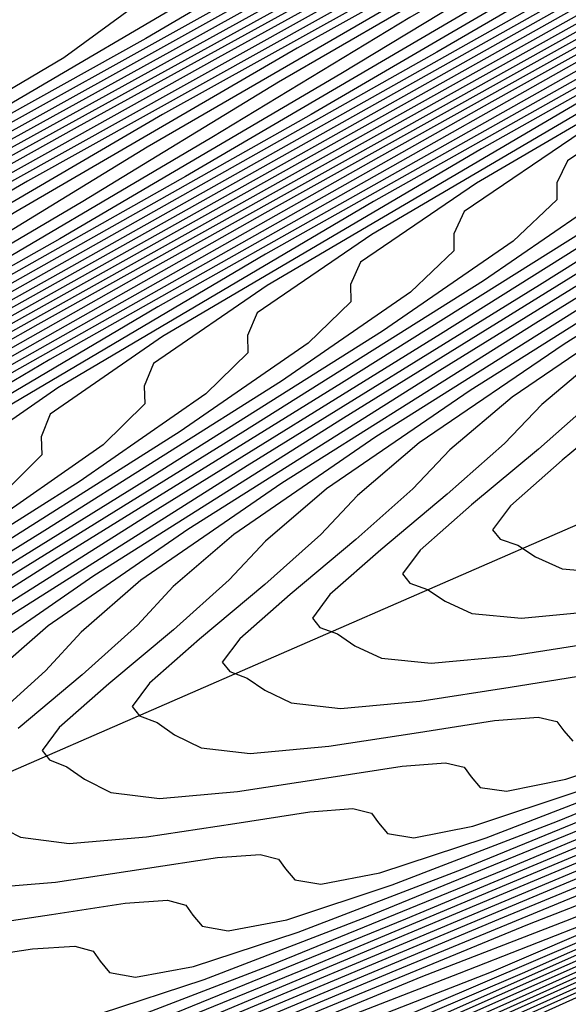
# Model space of a CAD drawing. Extents: x 3249832 to 3255657, y 13789405 to 13793316.
# Tile 235 of 256: x 3254679.24 to 3254682.1, y 13790573.72 to 13790578.85. Entities that reach past the tile are written whole.
import ezdxf

# ---------------------------------------------------------------- set-up
doc = ezdxf.new("R2010")
doc.units = 0
doc.header["$LTSCALE"] = 100
doc.header["$MEASUREMENT"] = 0
for name, color, linetype in [('GRATIO_CON', 10, 'CONTINUOUS'), ('GRATIO_ICON', 7, 'CONTINUOUS'), ('TARGETS_EAST', 7, 'CONTINUOUS')]:
    doc.layers.add(name, color=color, linetype=linetype)

# ---------------------------------------------------------------- blocks, each defined once
blk = doc.blocks.new('Gratio_032316_contours')
at = {"layer": 'GRATIO_CON', "color": 1, "linetype": 'Continuous', "flags": 128}
for points in [[(3254687.4274, 13790583.3155), (3254683.6353, 13790581.2741), (3254681.548, 13790580.0978), (3254680.8083, 13790579.6097), (3254680.7384, 13790579.4695), (3254680.7101, 13790579.36), (3254680.2918, 13790579.056), (3254679.1016, 13790578.3553), (3254676.9492, 13790577.1555), (3254674.4129, 13790575.7533), (3254672.2626, 13790574.5452), (3254671.0152, 13790573.7975), (3254670.174, 13790573.2547), (3254668.989, 13790572.5312), (3254666.9572, 13790571.368), (3254664.5649, 13790570.0145)], [(3254688.3529, 13790583.765), (3254684.5067, 13790581.6962), (3254682.3886, 13790580.5057), (3254681.6368, 13790580.0138), (3254681.5643, 13790579.875), (3254681.5341, 13790579.767), (3254681.1089, 13790579.4613), (3254679.9011, 13790578.7525), (3254677.7181, 13790577.5368), (3254675.1457, 13790576.1156), (3254672.9648, 13790574.8916), (3254671.6992, 13790574.1351), (3254670.8454, 13790573.5868), (3254669.643, 13790572.8548), (3254667.5823, 13790571.6763), (3254665.1558, 13790570.3044)], [(3254689.2784, 13790584.2145), (3254685.378, 13790582.1183), (3254683.2293, 13790580.9136), (3254682.4654, 13790580.418), (3254682.3902, 13790580.2805), (3254682.3582, 13790580.174), (3254681.926, 13790579.8665), (3254680.7007, 13790579.1497), (3254678.4869, 13790577.9182), (3254675.8786, 13790576.4779), (3254673.6671, 13790575.238), (3254672.3833, 13790574.4727), (3254671.5168, 13790573.9188), (3254670.2971, 13790573.1784), (3254668.2073, 13790571.9845), (3254665.7468, 13790570.5943)], [(3254690.2039, 13790584.6641), (3254686.2494, 13790582.5404), (3254684.07, 13790581.3216), (3254683.294, 13790580.8222), (3254683.2161, 13790580.686), (3254683.1822, 13790580.581), (3254682.743, 13790580.2718), (3254681.5003, 13790579.5469), (3254679.2558, 13790578.2995), (3254676.6115, 13790576.8402), (3254674.3693, 13790575.5843), (3254673.0673, 13790574.8103), (3254672.1882, 13790574.2509), (3254670.9511, 13790573.502), (3254668.8323, 13790572.2928), (3254666.3378, 13790570.8842), (3254664.2308, 13790569.6701)], [(3254687.9921, 13790583.3846), (3254685.7513, 13790582.1374), (3254684.9511, 13790581.6305), (3254684.8679, 13790581.497), (3254684.8304, 13790581.395), (3254684.3772, 13790581.0823), (3254683.0994, 13790580.3413), (3254680.7935, 13790579.0622), (3254678.0772, 13790577.5649), (3254675.7737, 13790576.277), (3254674.4353, 13790575.4856), (3254673.531, 13790574.915), (3254672.2592, 13790574.1493), (3254670.0824, 13790572.9093), (3254667.5197, 13790571.464), (3254665.3545, 13790570.2189)], [(3254688.8635, 13790583.8067), (3254686.5919, 13790582.5453), (3254685.7797, 13790582.0346), (3254685.6938, 13790581.9025), (3254685.6544, 13790581.802), (3254685.1942, 13790581.4875), (3254683.899, 13790580.7385), (3254681.5624, 13790579.4435), (3254678.8101, 13790577.9272), (3254676.476, 13790576.6234), (3254675.1193, 13790575.8232), (3254674.2025, 13790575.247), (3254672.9133, 13790574.4729), (3254670.7074, 13790573.2176), (3254668.1106, 13790571.7539), (3254665.9164, 13790570.4933)], [(3254687.4326, 13790582.9532), (3254686.6082, 13790582.4388), (3254686.5196, 13790582.308), (3254686.4785, 13790582.209), (3254686.0113, 13790581.8928), (3254684.6986, 13790581.1357), (3254682.3312, 13790579.8248), (3254679.543, 13790578.2895), (3254677.1782, 13790576.9697), (3254675.8033, 13790576.1608), (3254674.8739, 13790575.5791), (3254673.5674, 13790574.7965), (3254671.3324, 13790573.5259), (3254668.7016, 13790572.0438), (3254666.4783, 13790570.7677), (3254665.2646, 13790570.011)], [(3254687.4368, 13790582.8429), (3254687.3455, 13790582.7134), (3254687.3025, 13790582.616), (3254686.8284, 13790582.298), (3254685.4981, 13790581.5329), (3254683.1001, 13790580.2062), (3254680.2759, 13790578.6518), (3254677.8804, 13790577.3161), (3254676.4874, 13790576.4984), (3254675.5453, 13790575.9111), (3254674.2214, 13790575.1202), (3254671.9575, 13790573.8342), (3254669.2925, 13790572.3337), (3254667.0401, 13790571.0421), (3254665.8099, 13790570.2772)], [(3254688.4625, 13790583.1085), (3254687.0973, 13790582.3273), (3254684.6378, 13790580.9688), (3254681.7416, 13790579.3765), (3254679.2849, 13790578.0088), (3254677.8554, 13790577.1736), (3254676.8881, 13790576.5752), (3254675.5295, 13790575.7674), (3254673.2075, 13790574.4507), (3254670.4744, 13790572.9134), (3254668.1639, 13790571.591), (3254666.9005, 13790570.8097), (3254666.4732, 13790570.4607), (3254666.4622, 13790570.3263), (3254666.4894, 13790570.2106), (3254666.3452, 13790570.006), (3254665.862, 13790569.6268)], [(3254689.2796, 13790583.5138), (3254687.8968, 13790582.7245), (3254685.4067, 13790581.3502), (3254682.4745, 13790579.7388), (3254679.9871, 13790578.3552), (3254678.5394, 13790577.5112), (3254677.5595, 13790576.9073), (3254676.1836, 13790576.091), (3254673.8325, 13790574.759), (3254671.0654, 13790573.2033), (3254668.7257, 13790571.8654), (3254667.4458, 13790571.0759), (3254667.0119, 13790570.7247), (3254666.9994, 13790570.5909), (3254667.0257, 13790570.4762), (3254666.8786, 13790570.2712), (3254666.3886, 13790569.8889), (3254665.4711, 13790569.2858)], [(3254688.6964, 13790583.1217), (3254686.1755, 13790581.7315), (3254683.2074, 13790580.1011), (3254680.6893, 13790578.7015), (3254679.2234, 13790577.8488), (3254678.2309, 13790577.2393), (3254676.8377, 13790576.4147), (3254674.4576, 13790575.0672), (3254671.6563, 13790573.4932), (3254669.2876, 13790572.1398), (3254667.991, 13790571.3422), (3254667.5507, 13790570.9886), (3254667.5366, 13790570.8555), (3254667.5619, 13790570.7417), (3254667.412, 13790570.5364), (3254666.9152, 13790570.151), (3254665.9861, 13790569.5415)], [(3254689.496, 13790583.5189), (3254686.9444, 13790582.1128), (3254683.9402, 13790580.4634), (3254681.3915, 13790579.0479), (3254679.9074, 13790578.1864), (3254678.9023, 13790577.5714), (3254677.4917, 13790576.7383), (3254675.0826, 13790575.3755), (3254672.2473, 13790573.7831), (3254669.8495, 13790572.4142), (3254668.5363, 13790571.6084), (3254668.0894, 13790571.2525), (3254668.0738, 13790571.1201), (3254668.0982, 13790571.0073), (3254667.9453, 13790570.8016), (3254667.4418, 13790570.4131), (3254666.5011, 13790569.7972), (3254665.3857, 13790569.0889)], [(3254688.4821, 13790582.8755), (3254685.406, 13790581.1881), (3254682.796, 13790579.7406), (3254681.2755, 13790578.8616), (3254680.2451, 13790578.2355), (3254678.7998, 13790577.3855), (3254676.3327, 13790575.992), (3254673.4292, 13790574.3629), (3254670.9732, 13790572.963), (3254669.6269, 13790572.1409), (3254669.1669, 13790571.7804), (3254669.1483, 13790571.6493), (3254669.1707, 13790571.5384), (3254669.012, 13790571.3319), (3254668.495, 13790570.9374), (3254667.531, 13790570.3086), (3254666.3885, 13790569.5847), (3254665.4247, 13790568.9514)], [(3254689.2509, 13790583.2568), (3254686.1389, 13790581.5504), (3254683.4982, 13790580.087), (3254681.9595, 13790579.1992), (3254680.9165, 13790578.5675), (3254679.4539, 13790577.7092), (3254676.9577, 13790576.3003), (3254674.0202, 13790574.6528), (3254671.5351, 13790573.2374), (3254670.1722, 13790572.4071), (3254669.7056, 13790572.0443), (3254669.6855, 13790571.9138), (3254669.7069, 13790571.8039), (3254669.5454, 13790571.5971), (3254669.0216, 13790571.1995), (3254668.046, 13790570.5643), (3254666.8899, 13790569.8326), (3254665.9145, 13790569.1928)], [(3254690.0198, 13790583.6382), (3254686.8718, 13790581.9127), (3254684.2004, 13790580.4333), (3254682.6435, 13790579.5368), (3254681.5879, 13790578.8996), (3254680.1079, 13790578.0328), (3254677.5827, 13790576.6086), (3254674.6111, 13790574.9427), (3254672.0969, 13790573.5118), (3254670.7175, 13790572.6733), (3254670.2444, 13790572.3083), (3254670.2227, 13790572.1784), (3254670.2432, 13790572.0695), (3254670.0788, 13790571.8623), (3254669.5482, 13790571.4616), (3254668.561, 13790570.82), (3254667.3913, 13790570.0805), (3254666.4044, 13790569.4343), (3254665.8664, 13790569.0214)], [(3254690.7887, 13790584.0195), (3254687.6046, 13790582.2751), (3254684.9027, 13790580.7797), (3254683.3275, 13790579.8744), (3254682.2593, 13790579.2316), (3254680.762, 13790578.3564), (3254678.2077, 13790576.9169), (3254675.2021, 13790575.2326), (3254672.6588, 13790573.7862), (3254671.2628, 13790572.9396), (3254670.7831, 13790572.5722), (3254670.7599, 13790572.443), (3254670.7794, 13790572.335), (3254670.6121, 13790572.1274), (3254670.0748, 13790571.7237), (3254669.076, 13790571.0756), (3254667.8928, 13790570.3284), (3254666.8942, 13790569.6757), (3254666.3495, 13790569.2597), (3254666.1285, 13790569.0169)], [(3254689.0704, 13790582.9997), (3254686.3071, 13790581.4724), (3254684.6956, 13790580.5496), (3254683.6022, 13790579.8957), (3254682.0701, 13790579.0037), (3254679.4578, 13790577.5334), (3254676.384, 13790575.8124), (3254673.7825, 13790574.335), (3254672.3534, 13790573.472), (3254671.8606, 13790573.1001), (3254671.8343, 13790572.9722), (3254671.8519, 13790572.8661), (3254671.6789, 13790572.6578), (3254671.128, 13790572.248), (3254670.1059, 13790571.587), (3254668.8956, 13790570.8242), (3254667.8738, 13790570.1586), (3254667.3156, 13790569.7362), (3254667.0882, 13790569.4914), (3254666.957, 13790569.306), (3254666.7428, 13790569.09), (3254666.4881, 13790568.868), (3254666.2907, 13790568.6928), (3254666.2233, 13790568.5998)], [(3254674.8914, 13790570.5919), (3254675.5367, 13790570.8355), (3254676.7062, 13790571.3272), (3254678.7845, 13790572.246), (3254681.5558, 13790573.4908), (3254684.6545, 13790574.8901), (3254687.7215, 13790576.2748), (3254690.4244, 13790577.4849), (3254692.4376, 13790578.3629), (3254693.5455, 13790578.8053)], [(3254689.8033, 13790583.362), (3254687.0093, 13790581.8188), (3254685.3796, 13790580.8872), (3254684.2736, 13790580.2278), (3254682.7242, 13790579.3273), (3254680.0828, 13790577.8417), (3254676.9749, 13790576.1023), (3254674.3444, 13790574.6094)], [(3254674.7827, 13790570.6176), (3254675.4451, 13790570.8661), (3254676.097, 13790571.1133), (3254677.279, 13790571.6111), (3254679.38, 13790572.5404), (3254682.1817, 13790573.799), (3254685.3144, 13790575.2137), (3254688.4151, 13790576.6137), (3254691.1475, 13790577.8377), (3254693.1821, 13790578.7265)], [(3254690.5361, 13790583.7243), (3254687.7116, 13790582.1651), (3254686.0636, 13790581.2249), (3254684.945, 13790580.5598), (3254683.3782, 13790579.6509), (3254680.7079, 13790578.1499), (3254677.5659, 13790576.3922), (3254674.9063, 13790574.8838)], [(3254674.2448, 13790570.4464), (3254675.3295, 13790570.8884), (3254675.9987, 13790571.1403), (3254676.6573, 13790571.3911), (3254677.8519, 13790571.895), (3254679.9754, 13790572.8348), (3254682.8076, 13790574.1073), (3254685.9743, 13790575.5374), (3254689.1087, 13790576.9527), (3254691.8705, 13790578.1904), (3254693.9267, 13790579.0902)], [(3254691.269, 13790584.0867), (3254688.4138, 13790582.5115), (3254686.7476, 13790581.5625), (3254685.6164, 13790580.8919), (3254684.0323, 13790579.9745), (3254681.3329, 13790578.4582), (3254678.1568, 13790576.6821), (3254675.4681, 13790575.1582), (3254673.9892, 13790574.2707)], [(3254674.7801, 13790570.712), (3254675.8762, 13790571.1591), (3254676.5523, 13790571.4145), (3254677.2176, 13790571.6688), (3254678.4247, 13790572.1789), (3254680.5709, 13790573.1293), (3254683.4334, 13790574.4155), (3254686.6342, 13790575.861), (3254689.8022, 13790577.2916), (3254692.5936, 13790578.5431), (3254694.6713, 13790579.4538)], [(3254689.8182, 13790583.2042), (3254688.1157, 13790582.2377), (3254686.9592, 13790581.5559), (3254685.3404, 13790580.6218), (3254682.5829, 13790579.0747), (3254679.3388, 13790577.2619), (3254676.5918, 13790575.707), (3254675.0798, 13790574.8032)], [(3254674.4697, 13790570.6653), (3254675.8507, 13790571.2432), (3254676.9698, 13790571.7007), (3254677.6596, 13790571.9629), (3254678.3382, 13790572.2243), (3254679.5703, 13790572.7467), (3254681.7618, 13790573.7181), (3254684.6851, 13790575.0321), (3254687.954, 13790576.5084), (3254691.1894, 13790577.9695), (3254694.0397, 13790579.2485)], [(3254690.5205, 13790583.5506), (3254688.7997, 13790582.5753), (3254687.6306, 13790581.888), (3254685.9945, 13790580.9454), (3254683.208, 13790579.383), (3254679.9297, 13790577.5518), (3254677.1537, 13790575.9814), (3254675.6251, 13790575.0694), (3254675.093, 13790574.6837)], [(3254674.9907, 13790570.9247), (3254676.386, 13790571.5088), (3254677.5165, 13790571.9714), (3254678.2132, 13790572.2371), (3254678.8986, 13790572.5021), (3254680.1431, 13790573.0306), (3254682.3573, 13790574.0126), (3254685.311, 13790575.3403), (3254688.614, 13790576.832), (3254691.883, 13790578.3085), (3254694.7627, 13790579.6012)], [(3254689.4837, 13790582.9129), (3254688.302, 13790582.22), (3254686.6485, 13790581.269), (3254683.833, 13790579.6913), (3254680.5207, 13790577.8417), (3254677.7156, 13790576.2559), (3254676.1704, 13790575.3357), (3254675.6317, 13790574.9476), (3254675.5949, 13790574.8244), (3254675.6056, 13790574.7249), (3254675.4124, 13790574.514), (3254674.8142, 13790574.0828)], [(3254674.1548, 13790570.6163), (3254675.5117, 13790571.1842), (3254676.9213, 13790571.7744), (3254678.0633, 13790572.2422), (3254678.7668, 13790572.5113), (3254679.4589, 13790572.7798), (3254680.716, 13790573.3145), (3254682.9528, 13790574.307), (3254685.9368, 13790575.6486), (3254689.2739, 13790577.1557), (3254692.5765, 13790578.6474), (3254695.4858, 13790579.954)], [(3254690.1677, 13790583.2505), (3254688.9734, 13790582.5521), (3254687.3026, 13790581.5926), (3254684.458, 13790579.9996), (3254681.1116, 13790578.1316), (3254678.2774, 13790576.5303), (3254676.7157, 13790575.6019), (3254676.1705, 13790575.2116), (3254676.1321, 13790575.0889), (3254676.1419, 13790574.9904), (3254675.9458, 13790574.7792), (3254675.3408, 13790574.3449), (3254674.2257, 13790573.6325)], [(3254674.662, 13790570.87), (3254676.0327, 13790571.4436), (3254677.4566, 13790572.04), (3254678.6101, 13790572.5129), (3254679.3204, 13790572.7855), (3254680.0192, 13790573.0576), (3254681.2888, 13790573.5984), (3254683.5483, 13790574.6014), (3254686.5627, 13790575.9568), (3254689.9338, 13790577.4794), (3254693.2701, 13790578.9864)], [(3254690.3162, 13790583.2162), (3254688.6107, 13790582.2399), (3254685.7081, 13790580.6161), (3254682.2935, 13790578.7114), (3254679.4012, 13790577.0791), (3254677.8062, 13790576.1344), (3254677.2479, 13790575.7394), (3254677.2065, 13790575.6181), (3254677.2144, 13790575.5215), (3254677.0125, 13790575.3095), (3254676.394, 13790574.8691), (3254675.2557, 13790574.1439), (3254673.9098, 13790573.3033)], [(3254674.5977, 13790570.9365), (3254675.6763, 13790571.3772), (3254677.0746, 13790571.9624), (3254678.5272, 13790572.5711), (3254679.7036, 13790573.0544), (3254680.4277, 13790573.3339), (3254681.1398, 13790573.6131), (3254682.4344, 13790574.1663), (3254684.7392, 13790575.1903), (3254687.8144, 13790576.5734), (3254691.2536, 13790578.1267), (3254694.6573, 13790579.6642)], [(3254690.9876, 13790583.5482), (3254689.2648, 13790582.5635), (3254686.3331, 13790580.9244), (3254682.8845, 13790579.0013), (3254679.963, 13790577.3535), (3254678.3515, 13790576.4006), (3254677.7867, 13790576.0034), (3254677.7438, 13790575.8827), (3254677.7506, 13790575.7871), (3254677.5459, 13790575.5747), (3254676.9206, 13790575.1312), (3254675.7706, 13790574.3996), (3254674.4112, 13790573.5512)], [(3254675.0942, 13790571.1857), (3254676.1834, 13790571.6308), (3254677.5956, 13790572.2219), (3254679.0625, 13790572.8367), (3254680.2504, 13790573.3252), (3254680.9813, 13790573.6081), (3254681.7001, 13790573.8909), (3254683.0072, 13790574.4502), (3254685.3347, 13790575.4847), (3254688.4403, 13790576.8816), (3254691.9135, 13790578.4503), (3254695.3508, 13790580.0032)], [(3254689.9188, 13790582.8871), (3254686.9582, 13790581.2326), (3254683.4754, 13790579.2911), (3254680.5249, 13790577.6279), (3254678.8968, 13790576.6669), (3254678.3254, 13790576.2673), (3254678.281, 13790576.1473), (3254678.2869, 13790576.0526), (3254678.0792, 13790575.8399), (3254677.4472, 13790575.3934), (3254676.2856, 13790574.6553), (3254674.9126, 13790573.7991)], [(3254674.8241, 13790571.143), (3254675.5907, 13790571.4349), (3254676.6905, 13790571.8844), (3254678.1166, 13790572.4813), (3254679.5977, 13790573.1023), (3254680.7971, 13790573.5959), (3254681.5349, 13790573.8823), (3254682.2604, 13790574.1686), (3254683.5801, 13790574.7341), (3254685.9301, 13790575.7791), (3254689.0661, 13790577.1899), (3254692.5734, 13790578.774), (3254696.0444, 13790580.3421)], [(3254690.5729, 13790583.2108), (3254687.5832, 13790581.5409), (3254684.0664, 13790579.581), (3254681.0868, 13790577.9023), (3254679.4421, 13790576.9331), (3254678.8642, 13790576.5312), (3254678.8182, 13790576.4119), (3254678.8231, 13790576.3182), (3254678.6126, 13790576.105), (3254677.9738, 13790575.6555), (3254676.8006, 13790574.911), (3254675.414, 13790574.047), (3254674.2416, 13790573.2973)], [(3254674.8166, 13790571.2343), (3254675.3133, 13790571.3891), (3254676.0872, 13790571.6841), (3254677.1977, 13790572.138), (3254678.6375, 13790572.7407), (3254680.133, 13790573.3679), (3254681.3439, 13790573.8667), (3254682.0886, 13790574.1564), (3254682.8207, 13790574.4464), (3254684.1529, 13790575.018), (3254686.5256, 13790576.0735), (3254689.692, 13790577.4982), (3254693.2333, 13790579.0977)], [(3254691.881, 13790583.858), (3254688.8332, 13790582.1574), (3254685.2483, 13790580.1608), (3254682.2105, 13790578.4511), (3254680.5327, 13790577.4656), (3254679.9416, 13790577.0591), (3254679.8926, 13790576.9411), (3254679.8956, 13790576.8493), (3254679.6793, 13790576.6354), (3254679.0269, 13790576.1797), (3254677.8305, 13790575.4224), (3254676.4168, 13790574.5428), (3254675.2213, 13790573.7802), (3254674.5618, 13790573.3097)], [(3254674.9825, 13790571.8706), (3254675.1875, 13790571.8777), (3254675.2786, 13790571.845), (3254675.3181, 13790571.7855), (3254675.3693, 13790571.7176), (3254675.5018, 13790571.6813), (3254675.7862, 13790571.7222), (3254676.2917, 13790571.8813), (3254677.0802, 13790572.1826), (3254678.212, 13790572.6452), (3254679.6795, 13790573.2596), (3254681.2036, 13790573.8991), (3254682.4374, 13790574.4082), (3254683.1958, 13790574.7048), (3254683.9414, 13790575.0019), (3254685.2985, 13790575.5858), (3254687.7165, 13790576.6624), (3254690.9437, 13790578.1147), (3254694.5531, 13790579.745)], [(3254692.5351, 13790584.1816), (3254689.4583, 13790582.4657), (3254685.8392, 13790580.4507), (3254682.7724, 13790578.7255), (3254681.078, 13790577.7318), (3254680.4804, 13790577.3231), (3254680.4298, 13790577.2057), (3254680.4319, 13790577.1148), (3254680.2127, 13790576.9006), (3254679.5535, 13790576.4418), (3254678.3455, 13790575.6781), (3254676.9183, 13790574.7907), (3254675.7111, 13790574.0216), (3254675.0448, 13790573.548)], [(3254674.689, 13790571.9992), (3254675.1085, 13790572.0575), (3254675.4635, 13790572.1084), (3254675.6701, 13790572.1162), (3254675.7617, 13790572.0842), (3254675.8009, 13790572.0255), (3254675.8518, 13790571.9586), (3254675.9846, 13790571.9236), (3254676.271, 13790571.9661), (3254676.7809, 13790572.1274), (3254677.5766, 13790572.4318), (3254678.7191, 13790572.8988), (3254680.2005, 13790573.519), (3254681.7389, 13790574.1647), (3254682.9842, 13790574.6789), (3254683.7494, 13790574.979), (3254684.5017, 13790575.2796), (3254685.8713, 13790575.8697), (3254688.312, 13790576.9568), (3254691.5696, 13790578.4229), (3254695.213, 13790580.0687)], [(3254690.0833, 13790582.774), (3254686.4302, 13790580.7406), (3254683.3342, 13790578.9999), (3254681.6233, 13790577.998), (3254681.0191, 13790577.587), (3254680.9671, 13790577.4703), (3254680.9681, 13790577.3803), (3254680.746, 13790577.1657), (3254680.0801, 13790576.704), (3254678.8605, 13790575.9337), (3254677.4197, 13790575.0386), (3254676.201, 13790574.263), (3254675.5279, 13790573.7862), (3254675.2456, 13790573.5246), (3254675.0793, 13790573.329)], [(3254674.7894, 13790572.2133), (3254675.1632, 13790572.235), (3254675.5864, 13790572.2944), (3254675.9445, 13790572.3462), (3254676.1528, 13790572.3547), (3254676.2448, 13790572.3235), (3254676.2837, 13790572.2656), (3254676.3342, 13790572.1996), (3254676.4674, 13790572.1658), (3254676.7558, 13790572.21), (3254677.27, 13790572.3736), (3254678.0731, 13790572.681), (3254679.2262, 13790573.1524), (3254680.7214, 13790573.7784), (3254682.2742, 13790574.4303), (3254683.5309, 13790574.9497), (3254684.3031, 13790575.2532), (3254685.062, 13790575.5574), (3254686.4442, 13790576.1536), (3254688.9075, 13790577.2512), (3254692.1954, 13790578.7312), (3254695.8729, 13790580.3923)], [(3254690.7083, 13790583.0823), (3254687.0212, 13790581.0305), (3254683.8961, 13790579.2743), (3254682.1685, 13790578.2643), (3254681.5578, 13790577.8509), (3254681.5043, 13790577.7349), (3254681.5044, 13790577.6459), (3254681.2794, 13790577.4309), (3254680.6067, 13790576.9661), (3254679.3755, 13790576.1894), (3254677.9211, 13790575.2865), (3254676.6908, 13790574.5045), (3254676.011, 13790574.0245), (3254675.7254, 13790573.7618), (3254675.557, 13790573.5656), (3254675.2942, 13790573.3215), (3254674.9868, 13790573.0608)], [(3254675.0202, 13790572.4928), (3254675.2606, 13790572.4479), (3254675.6373, 13790572.4709), (3254676.0642, 13790572.5313), (3254676.4255, 13790572.5839), (3254676.6354, 13790572.5933), (3254676.7278, 13790572.5628), (3254676.7664, 13790572.5057), (3254676.8167, 13790572.4406), (3254676.9503, 13790572.4081), (3254677.2406, 13790572.4539), (3254677.7592, 13790572.6197), (3254678.5696, 13790572.9302), (3254679.7334, 13790573.4061), (3254681.2424, 13790574.0378), (3254682.8095, 13790574.6959), (3254684.0777, 13790575.2204), (3254684.8567, 13790575.5274), (3254685.6223, 13790575.8351), (3254687.017, 13790576.4375), (3254689.503, 13790577.5457), (3254692.8213, 13790579.0395)], [(3254685.0198, 13790579.8231), (3254683.2591, 13790578.7967), (3254682.6353, 13790578.3788), (3254682.5787, 13790578.264), (3254682.5769, 13790578.177), (3254682.3461, 13790577.9612), (3254681.6599, 13790577.4903), (3254680.4054, 13790576.7008), (3254678.9239, 13790575.7823)], [(3254678.7376, 13790573.1119), (3254679.5626, 13790573.4286), (3254680.7477, 13790573.9133), (3254682.2844, 13790574.5567), (3254683.8801, 13790575.227), (3254685.1712, 13790575.7619), (3254685.9639, 13790576.0758), (3254686.7429, 13790576.3907), (3254688.1626, 13790577.0054)], [(3254683.8044, 13790579.063), (3254683.174, 13790578.6427), (3254683.1159, 13790578.5286), (3254683.1131, 13790578.4425), (3254682.8795, 13790578.2264), (3254682.1865, 13790577.7524), (3254680.9204, 13790576.9565), (3254679.4253, 13790576.0302), (3254678.1603, 13790575.2288)], [(3254679.2268, 13790573.358), (3254680.0591, 13790573.6778), (3254681.2548, 13790574.1669), (3254682.8053, 13790574.8161), (3254684.4154, 13790575.4926), (3254685.718, 13790576.0327), (3254686.5176, 13790576.35), (3254687.3032, 13790576.6684)], [(3254683.7128, 13790578.9067), (3254683.6532, 13790578.7932), (3254683.6494, 13790578.7081), (3254683.4129, 13790578.4916), (3254682.7131, 13790578.0145), (3254681.4354, 13790577.2122), (3254679.9268, 13790576.2781), (3254678.6501, 13790575.4702)], [(3254679.1799, 13790573.4296), (3254679.716, 13790573.6041), (3254680.5556, 13790573.927), (3254681.7619, 13790574.4205), (3254683.3263, 13790575.0755), (3254684.9507, 13790575.7582), (3254686.2648, 13790576.3034), (3254687.0712, 13790576.6242)], [(3254684.1856, 13790578.9736), (3254683.9462, 13790578.7568), (3254683.2397, 13790578.2767), (3254681.9503, 13790577.4679), (3254680.4282, 13790576.526), (3254679.1399, 13790575.7117)], [(3254679.2289, 13790573.6458), (3254679.3644, 13790573.6195), (3254679.6647, 13790573.6735), (3254680.2052, 13790573.8502), (3254681.052, 13790574.1762), (3254682.2691, 13790574.6741), (3254683.8473, 13790575.335), (3254685.486, 13790576.0238), (3254686.8115, 13790576.5742)], [(3254685.013, 13790579.2871), (3254684.2929, 13790578.8009), (3254682.9803, 13790577.9793), (3254681.431, 13790577.0218), (3254680.1196, 13790576.1946), (3254679.3925, 13790575.6921), (3254679.0843, 13790575.4225)], [(3254678.9565, 13790574.1216), (3254679.4092, 13790574.1894), (3254679.7925, 13790574.2484), (3254680.014, 13790574.263), (3254680.1093, 13790574.2376), (3254680.146, 13790574.1861), (3254680.1937, 13790574.1278), (3254680.33, 13790574.1041), (3254680.6343, 13790574.1614), (3254681.1836, 13790574.3425), (3254682.045, 13790574.6747), (3254683.2834, 13790575.1813), (3254684.8892, 13790575.8538), (3254686.5565, 13790576.555), (3254687.9051, 13790577.1157)], [(3254684.8195, 13790579.063), (3254683.4953, 13790578.2349), (3254681.9324, 13790577.2697), (3254680.6094, 13790576.436), (3254679.8756, 13790575.9304), (3254679.5642, 13790575.6598), (3254679.3793, 13790575.4588), (3254679.0948, 13790575.2021)], [(3254679.0302, 13790574.3245), (3254679.4307, 13790574.3574), (3254679.887, 13790574.4263), (3254680.2735, 13790574.4861), (3254680.4967, 13790574.5016), (3254680.5923, 13790574.4769), (3254680.6288, 13790574.4261), (3254680.6762, 13790574.3688), (3254680.8128, 13790574.3463), (3254681.1191, 13790574.4053), (3254681.6727, 13790574.5886), (3254682.5415, 13790574.9239), (3254683.7905, 13790575.4349), (3254685.4102, 13790576.1132), (3254687.0918, 13790576.8206)], [(3254685.3461, 13790579.3251), (3254684.0102, 13790578.4906), (3254682.4338, 13790577.5176), (3254681.0993, 13790576.6774), (3254680.3587, 13790576.1686), (3254680.044, 13790575.897), (3254679.857, 13790575.6955), (3254679.5699, 13790575.4372), (3254679.2362, 13790575.1572)], [(3254679.1114, 13790574.6617), (3254679.249, 13790574.5912), (3254679.5014, 13790574.559), (3254679.9048, 13790574.5932), (3254680.3649, 13790574.6632), (3254680.7545, 13790574.7239), (3254680.9793, 13790574.7401), (3254681.0754, 13790574.7161), (3254681.1116, 13790574.6662), (3254681.1586, 13790574.6099), (3254681.2957, 13790574.5886), (3254681.6039, 13790574.6492), (3254682.1619, 13790574.8347), (3254683.038, 13790575.1731), (3254684.2977, 13790575.6885), (3254685.9312, 13790576.3727), (3254687.6271, 13790577.0862)], [(3254682.9353, 13790577.7655), (3254681.5891, 13790576.9189), (3254680.8418, 13790576.4069), (3254680.5239, 13790576.1343), (3254680.3348, 13790575.9321), (3254680.045, 13790575.6722), (3254679.7083, 13790575.3902), (3254679.4497, 13790575.1623), (3254679.3606, 13790575.0425), (3254679.399, 13790574.9942), (3254679.4896, 13790574.9586), (3254679.581, 13790574.8935), (3254679.7188, 13790574.8244), (3254679.9726, 13790574.7936), (3254680.379, 13790574.829), (3254680.8427, 13790574.9001), (3254681.2355, 13790574.9617), (3254681.462, 13790574.9787), (3254681.5585, 13790574.9554), (3254681.5944, 13790574.9062), (3254681.6411, 13790574.8509), (3254681.7785, 13790574.8309), (3254682.0887, 13790574.8931), (3254682.6511, 13790575.0808)], [(3254682.5687, 13790577.4017), (3254681.8079, 13790576.8833), (3254681.4836, 13790576.6088), (3254681.2904, 13790576.4054), (3254680.9951, 13790576.1424), (3254680.6526, 13790575.856), (3254680.3896, 13790575.6244), (3254680.299, 13790575.5027), (3254680.3377, 13790575.4543), (3254680.4289, 13790575.42), (3254680.5203, 13790575.3571), (3254680.6585, 13790575.2907), (3254680.915, 13790575.2627), (3254681.3273, 13790575.3006), (3254681.7984, 13790575.3738), (3254682.1975, 13790575.4372)], [(3254682.291, 13790577.1216), (3254681.9634, 13790576.846), (3254681.7682, 13790576.6421), (3254681.4702, 13790576.3775), (3254681.1248, 13790576.089), (3254680.8596, 13790575.8555), (3254680.7682, 13790575.7328), (3254680.8071, 13790575.6843), (3254680.8986, 13790575.6506), (3254680.9899, 13790575.5889), (3254681.1284, 13790575.5239), (3254681.3862, 13790575.4973), (3254681.8015, 13790575.5365), (3254682.2763, 13790575.6107)], [(3254682.2459, 13790576.8787), (3254681.9453, 13790576.6126), (3254681.5969, 13790576.3219), (3254681.3296, 13790576.0865), (3254681.2374, 13790575.9628), (3254681.2764, 13790575.9144), (3254681.3682, 13790575.8813), (3254681.4596, 13790575.8206), (3254681.5983, 13790575.757), (3254681.8574, 13790575.7319), (3254682.2757, 13790575.7723)], [(3254682.4204, 13790576.8476), (3254682.0691, 13790576.5548), (3254681.7995, 13790576.3176), (3254681.7066, 13790576.1929), (3254681.7458, 13790576.1444), (3254681.8379, 13790576.112), (3254681.9292, 13790576.0524), (3254682.0681, 13790575.9902), (3254682.3286, 13790575.9665)]]:
    blk.add_lwpolyline(points, dxfattribs=at)
at = {"layer": 'GRATIO_ICON', "color": 7, "linetype": 'Continuous', "flags": 128}
for points in [[(3254686.502, 13790582.8659), (3254682.7639, 13790580.852), (3254680.7073, 13790579.6899), (3254679.9797, 13790579.2055), (3254679.9126, 13790579.064), (3254679.886, 13790578.953), (3254679.4748, 13790578.6508), (3254678.302, 13790577.9581), (3254676.1804, 13790576.7742), (3254673.68, 13790575.391), (3254671.5604, 13790574.1989), (3254670.3312, 13790573.4599), (3254669.5026, 13790572.9227), (3254668.3349, 13790572.2075), (3254666.3322, 13790571.0597), (3254663.9739, 13790569.7246)], [(3254687.1208, 13790582.9625), (3254684.9106, 13790581.7295), (3254684.1225, 13790581.2263), (3254684.042, 13790581.0915), (3254684.0063, 13790580.988), (3254683.5601, 13790580.677), (3254682.2998, 13790579.9441), (3254680.0247, 13790578.6808), (3254677.3444, 13790577.2026), (3254675.0715, 13790575.9307), (3254673.7513, 13790575.1479), (3254672.8596, 13790574.5829), (3254671.6052, 13790573.8257), (3254669.4573, 13790572.6011), (3254666.9287, 13790571.1741), (3254664.7927, 13790569.9445)], [(3254688.1266, 13790583.023), (3254687.6454, 13790582.7033), (3254686.2977, 13790581.9301), (3254683.8689, 13790580.5875), (3254681.0087, 13790579.0142), (3254678.5826, 13790577.6625), (3254677.1714, 13790576.836), (3254676.2167, 13790576.2432), (3254674.8755, 13790575.4438), (3254672.5825, 13790574.1424), (3254669.8835, 13790572.6235), (3254667.602, 13790571.3166), (3254666.3552, 13790570.5435), (3254665.9345, 13790570.1968)], [(3254690.2955, 13790583.9161), (3254687.7132, 13790582.4942), (3254684.6731, 13790580.8258), (3254682.0938, 13790579.3943), (3254680.5915, 13790578.524), (3254679.5737, 13790577.9034), (3254678.1458, 13790577.0619), (3254675.7076, 13790575.6838), (3254672.8383, 13790574.073), (3254670.4113, 13790572.6886), (3254669.0816, 13790571.8746), (3254668.6282, 13790571.5165), (3254668.611, 13790571.3847), (3254668.6344, 13790571.2728), (3254668.4787, 13790571.0667), (3254667.9684, 13790570.6752), (3254667.0161, 13790570.0529), (3254665.8871, 13790569.3368)], [(3254691.5575, 13790584.4009), (3254688.3375, 13790582.6374), (3254685.6049, 13790581.126), (3254684.0116, 13790580.212), (3254682.9308, 13790579.5637), (3254681.4161, 13790578.68), (3254678.8328, 13790577.2251), (3254675.793, 13790575.5225), (3254673.2207, 13790574.0606), (3254671.8081, 13790573.2058), (3254671.3218, 13790572.8362), (3254671.2971, 13790572.7076), (3254671.3156, 13790572.6005), (3254671.1455, 13790572.3926), (3254670.6014, 13790571.9858), (3254669.5909, 13790571.3313), (3254668.3942, 13790570.5763), (3254667.384, 13790569.9171), (3254666.8325, 13790569.4979), (3254666.6084, 13790569.2542), (3254666.4792, 13790569.0693), (3254666.2678, 13790568.855), (3254666.016, 13790568.635)], [(3254689.116, 13790582.8578), (3254687.4316, 13790581.9001), (3254686.2878, 13790581.2239), (3254684.6864, 13790580.2982), (3254681.9579, 13790578.7665), (3254678.7478, 13790576.972), (3254676.03, 13790575.4326), (3254674.5345, 13790574.537)], [(3254673.9488, 13790570.4059), (3254675.3154, 13790570.9776), (3254676.423, 13790571.4299), (3254677.1059, 13790571.6887), (3254677.7779, 13790571.9466), (3254678.9975, 13790572.4628), (3254681.1664, 13790573.4237), (3254684.0593, 13790574.7238), (3254687.2941, 13790576.1847), (3254690.4958, 13790577.6306), (3254693.3166, 13790578.8958)], [(3254689.6448, 13790582.8841), (3254687.9567, 13790581.9163), (3254685.0831, 13790580.3078), (3254681.7026, 13790578.4215), (3254678.8393, 13790576.8047), (3254677.2609, 13790575.8682), (3254676.7092, 13790575.4755), (3254676.6693, 13790575.3535), (3254676.6781, 13790575.256), (3254676.4791, 13790575.0443), (3254675.8674, 13790574.607), (3254674.7407, 13790573.8882)], [(3254674.1013, 13790570.6873), (3254675.1691, 13790571.1236), (3254676.5536, 13790571.703), (3254677.9919, 13790572.3056), (3254679.1568, 13790572.7837), (3254679.8741, 13790573.0597), (3254680.5795, 13790573.3353), (3254681.8616, 13790573.8823), (3254684.1437, 13790574.8958), (3254687.1886, 13790576.2651), (3254690.5937, 13790577.803), (3254693.9637, 13790579.3253)], [(3254691.2269, 13790583.5344), (3254688.2082, 13790581.8492), (3254684.6573, 13790579.8709), (3254681.6486, 13790578.1767), (3254679.9874, 13790577.1993), (3254679.4029, 13790576.7952), (3254679.3554, 13790576.6765), (3254679.3594, 13790576.5837), (3254679.146, 13790576.3702), (3254678.5004, 13790575.9176), (3254677.3156, 13790575.1667), (3254675.9154, 13790574.2949), (3254674.7315, 13790573.5387)], [(3254675.019, 13790571.439), (3254675.3014, 13790571.4782), (3254675.8025, 13790571.6352), (3254676.5837, 13790571.9333), (3254677.7048, 13790572.3916), (3254679.1585, 13790573.0001), (3254680.6683, 13790573.6335), (3254681.8906, 13790574.1374), (3254682.6422, 13790574.4306), (3254683.381, 13790574.7241), (3254684.7257, 13790575.3019), (3254687.1211, 13790576.368), (3254690.3178, 13790577.8064), (3254693.8932, 13790579.4213)], [(3254684.458, 13790579.5487), (3254682.7138, 13790578.5305), (3254682.0966, 13790578.1149), (3254682.0415, 13790577.9995), (3254682.0406, 13790577.9114), (3254681.8128, 13790577.6961), (3254681.1333, 13790577.2282), (3254679.8904, 13790576.4451), (3254678.4225, 13790575.5344)], [(3254679.0661, 13790573.1794), (3254680.2405, 13790573.6597), (3254681.7634, 13790574.2973), (3254683.3448, 13790574.9615), (3254684.6245, 13790575.4912), (3254685.4103, 13790575.8016), (3254686.1826, 13790576.1129), (3254687.5898, 13790576.7214)], [(3254684.4796, 13790579.0219), (3254683.7663, 13790578.5388), (3254682.4653, 13790577.7236), (3254680.9296, 13790576.7739), (3254679.6298, 13790575.9531), (3254678.9095, 13790575.4539)], [(3254678.9313, 13790573.9526), (3254679.3115, 13790574.0106), (3254679.5313, 13790574.0245), (3254679.6262, 13790573.9983), (3254679.6632, 13790573.946), (3254679.7113, 13790573.8868), (3254679.8472, 13790573.8618), (3254680.1495, 13790573.9174), (3254680.6944, 13790574.0964), (3254681.5485, 13790574.4254), (3254682.7762, 13790574.9277), (3254684.3683, 13790575.5944), (3254686.0212, 13790576.2894), (3254687.3583, 13790576.8449)], [(3254683.4367, 13790578.0134), (3254682.0789, 13790577.1603), (3254681.3248, 13790576.6451), (3254681.0037, 13790576.3715), (3254680.8126, 13790576.1688), (3254680.5201, 13790575.9073), (3254680.1805, 13790575.6231), (3254679.9197, 13790575.3933), (3254679.8298, 13790575.2726), (3254679.8684, 13790575.2243), (3254679.9592, 13790575.1893), (3254680.0507, 13790575.1253), (3254680.1887, 13790575.0575), (3254680.4438, 13790575.0282), (3254680.8532, 13790575.0648), (3254681.3206, 13790575.1369), (3254681.7165, 13790575.1995), (3254681.9446, 13790575.2172), (3254682.0415, 13790575.1947), (3254682.0772, 13790575.1463), (3254682.1235, 13790575.0919)]]:
    blk.add_lwpolyline(points, dxfattribs=at)

msp = doc.modelspace()

# ---------------------------------------------------------------- linework, layer by layer
at = {"layer": 'TARGETS_EAST', "color": 1}
msp.add_line((3254692.5686, 13790580.7656), (3254597.6093, 13790539.3462), dxfattribs=at)

# ---------------------------------------------------------------- block references
at = {"layer": 'TARGETS_EAST'}
msp.add_blockref('Gratio_032316_contours', (0, 0), dxfattribs=at)

doc.saveas('drawing.dxf')
